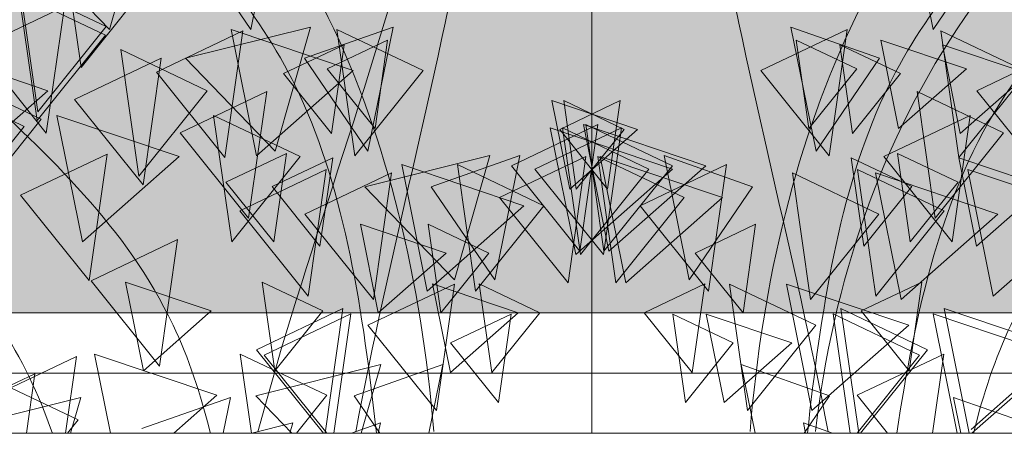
# Model space of a CAD drawing. Header units: millimetres. Extents: x -54722 to 267911, y -1116 to 19261.
# Tile 12 of 92: x -8728 to -8613, y 1394 to 1443. Entities that reach past the tile are written whole.
import ezdxf

# ---------------------------------------------------------------- set-up
doc = ezdxf.new("R2010")
doc.units = ezdxf.units.MM
for name, color, linetype, lineweight in [('A-GLAZ', 151, 'Continuous', 9), ('A-WALL', 113, 'Continuous', 9), ('L-PLNT', 71, 'Continuous', 9)]:
    doc.layers.add(name, color=color, linetype=linetype, lineweight=lineweight)

# ---------------------------------------------------------------- blocks, each defined once
blk = doc.blocks.new('SBA_PLNT-DTL-GenericTree_02 - ANG-045-V7-Façade Est')
at = {"layer": 'L-PLNT'}
for p, q in [((-8621.58, 1441.38), (-8624.52, 1455.86)), ((-8614.18, 1452.21), (-8621.58, 1441.38)), ((-8733.12, 1439.23), (-8723.02, 1444.04)), ((-8723.02, 1444.04), (-8725.13, 1429.27)), ((-8712.26, 1436.4), (-8702.17, 1441.21)), ((-8702.17, 1441.21), (-8704.27, 1426.44)), ((-8641.71, 1436.57), (-8631.61, 1441.38)), ((-8635.25, 1427.17), (-8638.19, 1441.65)), ((-8638.19, 1441.65), (-8627.85, 1438.01)), ((-8631.61, 1441.38), (-8633.72, 1426.61)), ((-8697.43, 1436.22), (-8690.36, 1439.58)), ((-8692.34, 1436.77), (-8685.27, 1440.13)), ((-8690.36, 1439.58), (-8691.83, 1429.24)), ((-8685.27, 1440.13), (-8686.74, 1429.79)), ((-8725.13, 1429.27), (-8733.12, 1439.23)), ((-8616.49, 1434.22), (-8606.39, 1439.03)), ((-8721.82, 1433.2), (-8711.72, 1438)), ((-8711.72, 1438), (-8713.83, 1423.23)), ((-8627.85, 1438.01), (-8635.25, 1427.17)), ((-8704.27, 1426.44), (-8712.26, 1436.4)), ((-8691.83, 1429.24), (-8697.43, 1436.22)), ((-8686.74, 1429.79), (-8692.34, 1436.77)), ((-8633.72, 1426.61), (-8641.71, 1436.57)), ((-8709.49, 1429.3), (-8699.39, 1434.11)), ((-8699.39, 1434.11), (-8701.5, 1419.34)), ((-8608.49, 1424.26), (-8616.49, 1434.22)), ((-8713.83, 1423.23), (-8721.82, 1433.2)), ((-8665.18, 1429.71), (-8658.11, 1433.07)), ((-8658.11, 1433.07), (-8659.59, 1422.73)), ((-8670.81, 1425.45), (-8660.72, 1430.26)), ((-8660.72, 1430.26), (-8662.82, 1415.49)), ((-8627.34, 1426.53), (-8617.24, 1431.34)), ((-8617.24, 1431.34), (-8619.34, 1416.57)), ((-8701.5, 1419.34), (-8709.49, 1429.3)), ((-8668.07, 1425.07), (-8657.97, 1429.88)), ((-8659.59, 1422.73), (-8665.18, 1429.71)), ((-8657.97, 1429.88), (-8660.08, 1415.11)), ((-8728.13, 1422.01), (-8718.03, 1426.82)), ((-8718.03, 1426.82), (-8720.14, 1412.05)), ((-8704.17, 1423.53), (-8697.1, 1426.9)), ((-8697.1, 1426.9), (-8698.57, 1416.56)), ((-8698.76, 1423.03), (-8691.69, 1426.4)), ((-8691.69, 1426.4), (-8693.17, 1416.06)), ((-8672.2, 1421.74), (-8662.11, 1426.55)), ((-8662.11, 1426.55), (-8664.21, 1411.78)), ((-8650.06, 1412.16), (-8653, 1426.65)), ((-8653, 1426.65), (-8642.66, 1423)), ((-8619.34, 1416.57), (-8627.34, 1426.53)), ((-8702.54, 1420.21), (-8692.44, 1425.02)), ((-8694.93, 1419.81), (-8684.84, 1424.62)), ((-8692.44, 1425.02), (-8694.55, 1410.25)), ((-8684.84, 1424.62), (-8686.94, 1409.85)), ((-8662.82, 1415.49), (-8670.81, 1425.45)), ((-8660.08, 1415.11), (-8668.07, 1425.07)), ((-8655.8, 1420.78), (-8645.71, 1425.59)), ((-8645.71, 1425.59), (-8647.81, 1410.82)), ((-8698.57, 1416.56), (-8704.17, 1423.53)), ((-8693.17, 1416.06), (-8698.76, 1423.03)), ((-8642.66, 1423), (-8650.06, 1412.16)), ((-8720.14, 1412.05), (-8728.13, 1422.01)), ((-8664.21, 1411.78), (-8672.2, 1421.74)), ((-8694.55, 1410.25), (-8702.54, 1420.21)), ((-8647.81, 1410.82), (-8655.8, 1420.78)), ((-8686.94, 1409.85), (-8694.93, 1419.81)), ((-8649.37, 1415.27), (-8642.3, 1418.63)), ((-8642.3, 1418.63), (-8643.77, 1408.3)), ((-8719.9, 1412.03), (-8709.81, 1416.84)), ((-8709.81, 1416.84), (-8711.91, 1402.07)), ((-8643.77, 1408.3), (-8649.37, 1415.27)), ((-8711.91, 1402.07), (-8719.9, 1412.03)), ((-8629.97, 1408.52), (-8622.91, 1411.88)), ((-8622.91, 1411.88), (-8624.38, 1401.54)), ((-8687.57, 1406.84), (-8677.48, 1411.65)), ((-8677.48, 1411.65), (-8679.58, 1396.88)), ((-8655.32, 1408.31), (-8648.25, 1411.68)), ((-8648.25, 1411.68), (-8649.72, 1401.34)), ((-8700.58, 1403.98), (-8690.49, 1408.78)), ((-8690.49, 1408.78), (-8692.56, 1394.25)), ((-8624.38, 1401.54), (-8629.97, 1408.52)), ((-8699.68, 1403.36), (-8689.58, 1408.17)), ((-8689.58, 1408.17), (-8691.56, 1394.25)), ((-8677.92, 1404.78), (-8670.85, 1408.15)), ((-8670.85, 1408.15), (-8672.32, 1397.81)), ((-8649.72, 1401.34), (-8655.32, 1408.31)), ((-8679.58, 1396.88), (-8687.57, 1406.84)), ((-8692.78, 1394.25), (-8700.58, 1403.98)), ((-8672.32, 1397.81), (-8677.92, 1404.78)), ((-8731.71, 1398.38), (-8721.61, 1403.18)), ((-8721.61, 1403.18), (-8722.88, 1394.25)), ((-8692.37, 1394.25), (-8699.68, 1403.36)), ((-8630.44, 1398.67), (-8620.34, 1403.47)), ((-8620.34, 1403.47), (-8621.65, 1394.25)), ((-8642.37, 1394.25), (-8644, 1402.26)), ((-8644, 1402.26), (-8633.66, 1398.62)), ((-8733.54, 1397.83), (-8726.47, 1401.19)), ((-8726.47, 1401.19), (-8727.46, 1394.25)), ((-8633.66, 1398.62), (-8636.64, 1394.25)), ((-8626.9, 1394.25), (-8630.44, 1398.67)), ((-8618.36, 1394.25), (-8619.2, 1398.42)), ((-8619.2, 1398.42), (-8608.87, 1394.78)), ((-8636.47, 1394.25), (-8636.71, 1395.44)), ((-8636.71, 1395.44), (-8633.33, 1394.25))]:
    blk.add_line(p, q, dxfattribs=at)
for points, knots in [([(-8633.84, 1394.42), (-8637.72, 1415.02), (-8646.59, 1447.17), (-8650.75, 1481.08), (-8652.33, 1493.97)], [77.563957, 77.563957, 77.563957, 77.563957, 104.601537, 121.188751, 121.188751, 121.188751, 121.188751]), ([(-8679.88, 1394.43), (-8681.28, 1411.85), (-8688.08, 1440.09), (-8702.65, 1460.28), (-8708.5, 1468.39)], [79.734837, 79.734837, 79.734837, 79.734837, 101.472023, 116.062061, 116.062061, 116.062061, 116.062061]), ([(-8686.58, 1394.23), (-8688.09, 1408.21), (-8692.08, 1434.36), (-8706.55, 1450.49), (-8713.11, 1457.8)], [82.548867, 82.548867, 82.548867, 82.548867, 100.142599, 114.756071, 114.756071, 114.756071, 114.756071]), ([(-8616.83, 1394.31), (-8615.74, 1398.79), (-8610.17, 1415.42), (-8598.01, 1426.65), (-8588.93, 1435.03)], [2.4417687, 2.4417687, 2.4417687, 2.4417687, 2.4953639, 2.6533727, 2.6533727, 2.6533727, 2.6533727])]:
    blk.add_open_spline(points, degree=3, knots=knots, dxfattribs=at)
blk = doc.blocks.new('SBA_PLNT-DTL-GenericTree_02 - ANG-135-V8-Façade Est')
at = {"layer": 'L-PLNT'}
for p, q in [((-8701.25, 1441.38), (-8698.31, 1455.86)), ((-8708.65, 1452.21), (-8701.25, 1441.38)), ((-8723.18, 1451.71), (-8721.07, 1436.94)), ((-8718.14, 1441.7), (-8728.23, 1446.51)), ((-8728.23, 1446.51), (-8726.13, 1431.74)), ((-8721.07, 1436.94), (-8713.08, 1446.91)), ((-8718.22, 1440.71), (-8728.31, 1445.51)), ((-8728.31, 1445.51), (-8726.21, 1430.74)), ((-8726.21, 1430.74), (-8718.22, 1440.71)), ((-8726.13, 1431.74), (-8718.14, 1441.7)), ((-8684.64, 1441.65), (-8694.97, 1438.01)), ((-8681.12, 1436.57), (-8691.22, 1441.38)), ((-8691.22, 1441.38), (-8689.11, 1426.61)), ((-8687.57, 1427.17), (-8684.64, 1441.65)), ((-8610.57, 1436.4), (-8620.66, 1441.21)), ((-8620.66, 1441.21), (-8618.56, 1426.44)), ((-8630.49, 1436.77), (-8637.56, 1440.13)), ((-8637.56, 1440.13), (-8636.09, 1429.79)), ((-8625.4, 1436.22), (-8632.47, 1439.58)), ((-8632.47, 1439.58), (-8631, 1429.24)), ((-8706.34, 1434.22), (-8716.44, 1439.03)), ((-8716.44, 1439.03), (-8714.34, 1424.26)), ((-8694.97, 1438.01), (-8687.57, 1427.17)), ((-8689.11, 1426.61), (-8681.12, 1436.57)), ((-8636.09, 1429.79), (-8630.49, 1436.77)), ((-8631, 1429.24), (-8625.4, 1436.22)), ((-8618.56, 1426.44), (-8610.57, 1436.4)), ((-8727.73, 1430.06), (-8737.83, 1434.87)), ((-8725.73, 1430.88), (-8735.83, 1435.69)), ((-8714.34, 1424.26), (-8706.34, 1434.22)), ((-8613.34, 1429.3), (-8623.44, 1434.11)), ((-8623.44, 1434.11), (-8621.33, 1419.34)), ((-8657.65, 1429.71), (-8664.71, 1433.07)), ((-8664.71, 1433.07), (-8663.24, 1422.73)), ((-8733.72, 1420.92), (-8725.73, 1430.88)), ((-8695.49, 1426.53), (-8705.59, 1431.34)), ((-8705.59, 1431.34), (-8703.48, 1416.57)), ((-8652.02, 1425.45), (-8662.11, 1430.26)), ((-8662.11, 1430.26), (-8660.01, 1415.49)), ((-8735.72, 1420.1), (-8727.73, 1430.06)), ((-8654.76, 1425.07), (-8664.86, 1429.88)), ((-8664.86, 1429.88), (-8662.75, 1415.11)), ((-8663.24, 1422.73), (-8657.65, 1429.71)), ((-8621.33, 1419.34), (-8613.34, 1429.3)), ((-8618.66, 1423.53), (-8625.73, 1426.9)), ((-8625.73, 1426.9), (-8624.26, 1416.56)), ((-8703.48, 1416.57), (-8695.49, 1426.53)), ((-8669.83, 1426.65), (-8680.17, 1423)), ((-8672.77, 1412.16), (-8669.83, 1426.65)), ((-8650.63, 1421.74), (-8660.72, 1426.55)), ((-8660.72, 1426.55), (-8658.62, 1411.78)), ((-8624.07, 1423.03), (-8631.13, 1426.4)), ((-8631.13, 1426.4), (-8629.66, 1416.06)), ((-8667.02, 1420.78), (-8677.12, 1425.59)), ((-8677.12, 1425.59), (-8675.02, 1410.82)), ((-8662.75, 1415.11), (-8654.76, 1425.07)), ((-8660.01, 1415.49), (-8652.02, 1425.45)), ((-8627.9, 1419.81), (-8637.99, 1424.62)), ((-8637.99, 1424.62), (-8635.89, 1409.85)), ((-8620.29, 1420.21), (-8630.39, 1425.02)), ((-8630.39, 1425.02), (-8628.28, 1410.25)), ((-8624.26, 1416.56), (-8618.66, 1423.53)), ((-8680.17, 1423), (-8672.77, 1412.16)), ((-8629.66, 1416.06), (-8624.07, 1423.03)), ((-8658.62, 1411.78), (-8650.63, 1421.74)), ((-8675.02, 1410.82), (-8667.02, 1420.78)), ((-8628.28, 1410.25), (-8620.29, 1420.21)), ((-8635.89, 1409.85), (-8627.9, 1419.81)), ((-8673.46, 1415.27), (-8680.53, 1418.63)), ((-8680.53, 1418.63), (-8679.06, 1408.3)), ((-8679.06, 1408.3), (-8673.46, 1415.27)), ((-8692.85, 1408.52), (-8699.92, 1411.88)), ((-8699.92, 1411.88), (-8698.45, 1401.54)), ((-8667.51, 1408.31), (-8674.58, 1411.68)), ((-8674.58, 1411.68), (-8673.11, 1401.34)), ((-8635.26, 1406.84), (-8645.35, 1411.65)), ((-8645.35, 1411.65), (-8643.25, 1396.88)), ((-8698.45, 1401.54), (-8692.85, 1408.52)), ((-8622.25, 1403.98), (-8632.34, 1408.78)), ((-8632.34, 1408.78), (-8630.27, 1394.25)), ((-8673.11, 1401.34), (-8667.51, 1408.31)), ((-8644.91, 1404.78), (-8651.98, 1408.15)), ((-8651.98, 1408.15), (-8650.51, 1397.81)), ((-8623.15, 1403.36), (-8633.25, 1408.17)), ((-8633.25, 1408.17), (-8631.27, 1394.25)), ((-8643.25, 1396.88), (-8635.26, 1406.84)), ((-8650.51, 1397.81), (-8644.91, 1404.78)), ((-8630.05, 1394.25), (-8622.25, 1403.98)), ((-8692.39, 1398.67), (-8702.49, 1403.47)), ((-8702.49, 1403.47), (-8701.17, 1394.25)), ((-8630.46, 1394.25), (-8623.15, 1403.36)), ((-8678.83, 1402.26), (-8689.17, 1398.62)), ((-8680.46, 1394.25), (-8678.83, 1402.26)), ((-8721.41, 1395.8), (-8731.51, 1400.6)), ((-8703.62, 1398.42), (-8713.96, 1394.78)), ((-8704.47, 1394.25), (-8703.62, 1398.42)), ((-8695.93, 1394.25), (-8692.39, 1398.67)), ((-8689.17, 1398.62), (-8686.19, 1394.25)), ((-8722.65, 1394.25), (-8721.41, 1395.8)), ((-8686.12, 1395.44), (-8689.5, 1394.25)), ((-8686.36, 1394.25), (-8686.12, 1395.44))]:
    blk.add_line(p, q, dxfattribs=at)
for points, knots in [([(-8688.99, 1394.42), (-8685.11, 1415.02), (-8676.24, 1447.17), (-8672.08, 1481.08), (-8670.5, 1493.97)], [77.563957, 77.563957, 77.563957, 77.563957, 104.601537, 121.188751, 121.188751, 121.188751, 121.188751]), ([(-8642.95, 1394.43), (-8641.54, 1411.85), (-8634.75, 1440.09), (-8620.18, 1460.28), (-8614.33, 1468.39)], [79.734837, 79.734837, 79.734837, 79.734837, 101.472023, 116.062061, 116.062061, 116.062061, 116.062061]), ([(-8636.25, 1394.23), (-8634.74, 1408.21), (-8630.75, 1434.36), (-8616.28, 1450.49), (-8609.72, 1457.8)], [82.548867, 82.548867, 82.548867, 82.548867, 100.142599, 114.756071, 114.756071, 114.756071, 114.756071]), ([(-8706, 1394.31), (-8707.09, 1398.79), (-8712.66, 1415.42), (-8724.82, 1426.65), (-8733.89, 1435.03)], [2.4417687, 2.4417687, 2.4417687, 2.4417687, 2.4953639, 2.6533727, 2.6533727, 2.6533727, 2.6533727])]:
    blk.add_open_spline(points, degree=3, knots=knots, dxfattribs=at)
blk = doc.blocks.new('SBA_PLNT-DTL-GenericTree_02 - ANG-090-V9-Façade Est')
at = {"layer": 'L-PLNT'}
for p, q in [((-8717.75, 1441.38), (-8713.6, 1455.86)), ((-8728.22, 1452.21), (-8717.75, 1441.38)), ((-8694.26, 1441.65), (-8708.88, 1438.01)), ((-8689.28, 1436.57), (-8703.56, 1441.38)), ((-8703.56, 1441.38), (-8700.58, 1426.61)), ((-8698.41, 1427.17), (-8694.26, 1441.65)), ((-8617.69, 1436.77), (-8627.68, 1440.13)), ((-8627.68, 1440.13), (-8625.6, 1429.79)), ((-8610.48, 1436.22), (-8620.48, 1439.58)), ((-8620.48, 1439.58), (-8618.4, 1429.24)), ((-8724.95, 1434.22), (-8739.23, 1439.03)), ((-8708.88, 1438.01), (-8698.41, 1427.17)), ((-8700.58, 1426.61), (-8689.28, 1436.57)), ((-8625.6, 1429.79), (-8617.69, 1436.77)), ((-8618.4, 1429.24), (-8610.48, 1436.22)), ((-8736.26, 1424.26), (-8724.95, 1434.22)), ((-8656.09, 1429.71), (-8666.08, 1433.07)), ((-8666.08, 1433.07), (-8664, 1422.73)), ((-8709.61, 1426.53), (-8723.89, 1431.34)), ((-8723.89, 1431.34), (-8720.91, 1416.57)), ((-8648.12, 1425.45), (-8662.4, 1430.26)), ((-8662.4, 1430.26), (-8659.43, 1415.49)), ((-8652, 1425.07), (-8666.28, 1429.88)), ((-8666.28, 1429.88), (-8663.31, 1415.11)), ((-8664, 1422.73), (-8656.09, 1429.71)), ((-8720.91, 1416.57), (-8709.61, 1426.53)), ((-8673.32, 1426.65), (-8687.93, 1423)), ((-8677.47, 1412.16), (-8673.32, 1426.65)), ((-8646.16, 1421.74), (-8660.44, 1426.55)), ((-8660.44, 1426.55), (-8657.46, 1411.78)), ((-8608.6, 1423.03), (-8618.59, 1426.4)), ((-8618.59, 1426.4), (-8616.51, 1416.06)), ((-8669.35, 1420.78), (-8683.63, 1425.59)), ((-8683.63, 1425.59), (-8680.65, 1410.82)), ((-8663.31, 1415.11), (-8652, 1425.07)), ((-8659.43, 1415.49), (-8648.12, 1425.45)), ((-8614.01, 1419.81), (-8628.29, 1424.62)), ((-8628.29, 1424.62), (-8625.31, 1409.85)), ((-8603.26, 1420.21), (-8617.53, 1425.02)), ((-8617.53, 1425.02), (-8614.56, 1410.25)), ((-8687.93, 1423), (-8677.47, 1412.16)), ((-8616.51, 1416.06), (-8608.6, 1423.03)), ((-8657.46, 1411.78), (-8646.16, 1421.74)), ((-8680.65, 1410.82), (-8669.35, 1420.78)), ((-8614.56, 1410.25), (-8603.26, 1420.21)), ((-8625.31, 1409.85), (-8614.01, 1419.81)), ((-8678.45, 1415.27), (-8688.45, 1418.63)), ((-8688.45, 1418.63), (-8686.37, 1408.3)), ((-8686.37, 1408.3), (-8678.45, 1415.27)), ((-8705.88, 1408.52), (-8715.87, 1411.88)), ((-8715.87, 1411.88), (-8713.79, 1401.54)), ((-8670.04, 1408.31), (-8680.03, 1411.68)), ((-8680.03, 1411.68), (-8677.95, 1401.34)), ((-8624.42, 1406.84), (-8638.7, 1411.65)), ((-8638.7, 1411.65), (-8635.72, 1396.88)), ((-8713.79, 1401.54), (-8705.88, 1408.52)), ((-8606.02, 1403.98), (-8620.3, 1408.78)), ((-8620.3, 1408.78), (-8617.37, 1394.25)), ((-8677.95, 1401.34), (-8670.04, 1408.31)), ((-8638.08, 1404.78), (-8648.07, 1408.15)), ((-8648.07, 1408.15), (-8645.99, 1397.81)), ((-8607.3, 1403.36), (-8621.58, 1408.17)), ((-8621.58, 1408.17), (-8618.78, 1394.25)), ((-8635.72, 1396.88), (-8624.42, 1406.84)), ((-8645.99, 1397.81), (-8638.08, 1404.78)), ((-8617.06, 1394.25), (-8606.02, 1403.98)), ((-8705.22, 1398.67), (-8719.5, 1403.47)), ((-8719.5, 1403.47), (-8717.64, 1394.25)), ((-8617.14, 1394.69), (-8607.3, 1403.36)), ((-8686.05, 1402.26), (-8700.67, 1398.62)), ((-8688.35, 1394.25), (-8686.05, 1402.26)), ((-8721.11, 1398.42), (-8735.73, 1394.78)), ((-8722.3, 1394.25), (-8721.11, 1398.42)), ((-8710.23, 1394.25), (-8705.22, 1398.67)), ((-8700.67, 1398.62), (-8696.45, 1394.25)), ((-8696.35, 1395.44), (-8701.13, 1394.25)), ((-8696.69, 1394.25), (-8696.35, 1395.44))]:
    blk.add_line(p, q, dxfattribs=at)
for points, knots in [([(-8700.41, 1394.42), (-8694.93, 1415.02), (-8682.38, 1447.17), (-8676.5, 1481.08), (-8674.26, 1493.97)], [77.563957, 77.563957, 77.563957, 77.563957, 104.601537, 121.188751, 121.188751, 121.188751, 121.188751]), ([(-8635.3, 1394.43), (-8633.31, 1411.85), (-8623.7, 1440.09), (-8603.1, 1460.28), (-8594.83, 1468.39)], [79.734837, 79.734837, 79.734837, 79.734837, 101.472023, 116.062061, 116.062061, 116.062061, 116.062061]), ([(-8625.83, 1394.23), (-8623.69, 1408.21), (-8618.05, 1434.36), (-8597.59, 1450.49), (-8588.31, 1457.8)], [82.548867, 82.548867, 82.548867, 82.548867, 100.142599, 114.756071, 114.756071, 114.756071, 114.756071]), ([(-8724.46, 1394.31), (-8726.01, 1398.79), (-8733.88, 1415.42), (-8751.08, 1426.65), (-8763.92, 1435.03)], [2.4417687, 2.4417687, 2.4417687, 2.4417687, 2.4953639, 2.6533727, 2.6533727, 2.6533727, 2.6533727])]:
    blk.add_open_spline(points, degree=3, knots=knots, dxfattribs=at)
blk = doc.blocks.new('SBA_PLNT-DTL-GenericTree_02 - ANG-000-V10-Façade Est')
at = {"layer": 'L-PLNT'}
for p, q in [((-8661.41, 1457.03), (-8661.41, 1442.27)), ((-8661.41, 1455.86), (-8661.41, 1441.09)), ((-8661.41, 1441.38), (-8661.41, 1455.86)), ((-8661.41, 1455.46), (-8661.41, 1440.69)), ((-8661.41, 1454.88), (-8661.41, 1440.11)), ((-8661.41, 1454.87), (-8661.41, 1440.1)), ((-8661.41, 1453.21), (-8661.41, 1438.44)), ((-8661.41, 1442.27), (-8661.41, 1452.23)), ((-8661.41, 1452.21), (-8661.41, 1441.38)), ((-8661.42, 1451.31), (-8661.42, 1436.54)), ((-8661.41, 1452.02), (-8661.41, 1437.25)), ((-8661.41, 1451.71), (-8661.41, 1436.94)), ((-8661.41, 1451.28), (-8661.41, 1440.95)), ((-8661.41, 1441.09), (-8661.41, 1451.06)), ((-8661.41, 1450.96), (-8661.41, 1436.19)), ((-8661.42, 1450.19), (-8661.42, 1439.85)), ((-8661.41, 1440.69), (-8661.41, 1450.65)), ((-8661.41, 1450.21), (-8661.41, 1439.87)), ((-8661.41, 1440.11), (-8661.41, 1450.08)), ((-8661.41, 1440.1), (-8661.41, 1450.07)), ((-8661.41, 1435.05), (-8661.41, 1449.54)), ((-8661.42, 1447.97), (-8661.42, 1437.64)), ((-8661.41, 1438.44), (-8661.41, 1448.4)), ((-8661.41, 1440.95), (-8661.41, 1447.92)), ((-8661.42, 1439.85), (-8661.42, 1446.82)), ((-8661.42, 1436.54), (-8661.42, 1446.5)), ((-8661.41, 1447.31), (-8661.41, 1436.98)), ((-8661.41, 1437.25), (-8661.41, 1447.22)), ((-8661.41, 1436.94), (-8661.41, 1446.91)), ((-8661.41, 1439.87), (-8661.41, 1446.85)), ((-8661.41, 1441.7), (-8661.41, 1446.51)), ((-8661.41, 1446.51), (-8661.41, 1431.74)), ((-8661.42, 1445.89), (-8661.42, 1435.55)), ((-8661.41, 1436.19), (-8661.41, 1446.15)), ((-8661.41, 1445.89), (-8661.41, 1435.05)), ((-8661.41, 1440.71), (-8661.41, 1445.51)), ((-8661.41, 1445.51), (-8661.41, 1430.74)), ((-8661.42, 1437.64), (-8661.42, 1444.61)), ((-8661.41, 1441.26), (-8661.41, 1444.63)), ((-8661.41, 1444.63), (-8661.41, 1434.29)), ((-8661.41, 1439.7), (-8661.41, 1444.5)), ((-8661.41, 1444.5), (-8661.41, 1429.74)), ((-8661.41, 1439.23), (-8661.41, 1444.04)), ((-8661.41, 1444.04), (-8661.41, 1429.27)), ((-8661.41, 1436.98), (-8661.41, 1443.95)), ((-8661.42, 1435.55), (-8661.42, 1442.53)), ((-8661.42, 1439.16), (-8661.42, 1442.53)), ((-8661.42, 1442.53), (-8661.42, 1432.19)), ((-8661.42, 1439.14), (-8661.42, 1442.5)), ((-8661.42, 1442.5), (-8661.42, 1432.17)), ((-8661.42, 1437.1), (-8661.42, 1441.91)), ((-8661.42, 1441.91), (-8661.42, 1427.14)), ((-8661.41, 1437.76), (-8661.41, 1442.56)), ((-8661.41, 1442.56), (-8661.41, 1427.79)), ((-8661.41, 1431.74), (-8661.41, 1441.7)), ((-8661.41, 1427.17), (-8661.41, 1441.65)), ((-8661.41, 1441.65), (-8661.41, 1438.01)), ((-8661.41, 1438.29), (-8661.41, 1441.65)), ((-8661.41, 1441.65), (-8661.41, 1431.31)), ((-8661.41, 1438.24), (-8661.41, 1441.61)), ((-8661.41, 1441.61), (-8661.41, 1431.27)), ((-8661.41, 1436.57), (-8661.41, 1441.38)), ((-8661.41, 1441.38), (-8661.41, 1426.61)), ((-8661.41, 1434.29), (-8661.41, 1441.26)), ((-8661.41, 1436.4), (-8661.41, 1441.21)), ((-8661.41, 1441.21), (-8661.41, 1426.44)), ((-8661.41, 1430.74), (-8661.41, 1440.71)), ((-8661.42, 1434.85), (-8661.42, 1439.66)), ((-8661.42, 1439.66), (-8661.42, 1424.89)), ((-8661.41, 1435.38), (-8661.41, 1440.19)), ((-8661.41, 1440.19), (-8661.41, 1425.42)), ((-8661.41, 1436.77), (-8661.41, 1440.13)), ((-8661.41, 1440.13), (-8661.41, 1429.79)), ((-8661.41, 1429.74), (-8661.41, 1439.7)), ((-8661.41, 1436.22), (-8661.41, 1439.58)), ((-8661.41, 1439.58), (-8661.41, 1429.24)), ((-8661.42, 1432.19), (-8661.42, 1439.16)), ((-8661.42, 1432.17), (-8661.42, 1439.14)), ((-8661.41, 1429.27), (-8661.41, 1439.23)), ((-8661.41, 1434.22), (-8661.41, 1439.03)), ((-8661.41, 1439.03), (-8661.41, 1424.26)), ((-8661.41, 1435.61), (-8661.41, 1438.97)), ((-8661.41, 1438.97), (-8661.41, 1428.63)), ((-8661.41, 1434), (-8661.41, 1438.81)), ((-8661.41, 1438.81), (-8661.41, 1424.04)), ((-8661.42, 1435.12), (-8661.42, 1438.48)), ((-8661.42, 1438.48), (-8661.42, 1428.15)), ((-8661.41, 1431.31), (-8661.41, 1438.29)), ((-8661.41, 1431.27), (-8661.41, 1438.24)), ((-8661.41, 1438.01), (-8661.41, 1427.17)), ((-8661.41, 1433.2), (-8661.41, 1438)), ((-8661.41, 1438), (-8661.41, 1423.23)), ((-8661.41, 1427.79), (-8661.41, 1437.76)), ((-8661.42, 1427.14), (-8661.42, 1437.1)), ((-8661.42, 1431.98), (-8661.42, 1436.79)), ((-8661.42, 1436.79), (-8661.42, 1422.02)), ((-8661.41, 1429.79), (-8661.41, 1436.77)), ((-8661.41, 1426.61), (-8661.41, 1436.57)), ((-8661.41, 1426.44), (-8661.41, 1436.4)), ((-8661.41, 1431.43), (-8661.41, 1436.24)), ((-8661.41, 1436.24), (-8661.41, 1421.47)), ((-8661.41, 1429.24), (-8661.41, 1436.22)), ((-8661.41, 1430.88), (-8661.41, 1435.69)), ((-8661.41, 1435.69), (-8661.41, 1420.92)), ((-8661.41, 1428.63), (-8661.41, 1435.61)), ((-8661.41, 1425.42), (-8661.41, 1435.38)), ((-8661.41, 1420.85), (-8661.41, 1435.33)), ((-8661.41, 1435.33), (-8661.41, 1431.68)), ((-8661.42, 1428.15), (-8661.42, 1435.12)), ((-8661.41, 1430.06), (-8661.41, 1434.87)), ((-8661.41, 1434.87), (-8661.41, 1420.1)), ((-8661.42, 1424.89), (-8661.42, 1434.85)), ((-8661.41, 1431.04), (-8661.41, 1434.41)), ((-8661.41, 1434.41), (-8661.41, 1424.07)), ((-8661.41, 1430.98), (-8661.41, 1434.34)), ((-8661.41, 1434.34), (-8661.41, 1424)), ((-8661.41, 1424.26), (-8661.41, 1434.22)), ((-8661.41, 1429.3), (-8661.41, 1434.11)), ((-8661.41, 1434.11), (-8661.41, 1419.34)), ((-8661.41, 1424.04), (-8661.41, 1434)), ((-8661.41, 1430.37), (-8661.41, 1433.73)), ((-8661.41, 1433.73), (-8661.41, 1423.39)), ((-8661.41, 1423.23), (-8661.41, 1433.2)), ((-8661.41, 1429.71), (-8661.41, 1433.07)), ((-8661.41, 1433.07), (-8661.41, 1422.73)), ((-8661.41, 1429.62), (-8661.41, 1432.99)), ((-8661.41, 1432.99), (-8661.41, 1422.65)), ((-8661.42, 1422.02), (-8661.42, 1431.98)), ((-8661.41, 1431.68), (-8661.41, 1420.85)), ((-8661.41, 1421.47), (-8661.41, 1431.43)), ((-8661.41, 1426.53), (-8661.41, 1431.34)), ((-8661.41, 1431.34), (-8661.41, 1416.57)), ((-8661.41, 1424.07), (-8661.41, 1431.04)), ((-8661.41, 1424), (-8661.41, 1430.98)), ((-8661.41, 1420.92), (-8661.41, 1430.88)), ((-8661.41, 1423.39), (-8661.41, 1430.37)), ((-8661.41, 1425.45), (-8661.41, 1430.26)), ((-8661.41, 1430.26), (-8661.41, 1415.49)), ((-8661.42, 1426.09), (-8661.42, 1429.45)), ((-8661.42, 1429.45), (-8661.42, 1419.11)), ((-8661.41, 1420.1), (-8661.41, 1430.06)), ((-8661.41, 1425.07), (-8661.41, 1429.88)), ((-8661.41, 1429.88), (-8661.41, 1415.11)), ((-8661.41, 1422.73), (-8661.41, 1429.71)), ((-8661.41, 1422.65), (-8661.41, 1429.62)), ((-8661.41, 1419.34), (-8661.41, 1429.3)), ((-8661.41, 1425.87), (-8661.41, 1429.23)), ((-8661.41, 1429.23), (-8661.41, 1418.89)), ((-8661.41, 1423.74), (-8661.41, 1428.55)), ((-8661.41, 1428.55), (-8661.41, 1413.78)), ((-8661.41, 1423.3), (-8661.41, 1428.11)), ((-8661.41, 1428.11), (-8661.41, 1413.34)), ((-8661.41, 1422.98), (-8661.41, 1427.78)), ((-8661.41, 1427.78), (-8661.41, 1413.02)), ((-8661.41, 1424.04), (-8661.41, 1427.41)), ((-8661.41, 1427.41), (-8661.41, 1417.07)), ((-8661.41, 1423.53), (-8661.41, 1426.9)), ((-8661.41, 1426.9), (-8661.41, 1416.56)), ((-8661.41, 1422.08), (-8661.41, 1426.89)), ((-8661.41, 1426.89), (-8661.41, 1412.12)), ((-8661.41, 1422.01), (-8661.41, 1426.82)), ((-8661.41, 1426.82), (-8661.41, 1412.05)), ((-8661.42, 1419.11), (-8661.42, 1426.09)), ((-8661.41, 1412.16), (-8661.41, 1426.65)), ((-8661.41, 1426.65), (-8661.41, 1423)), ((-8661.41, 1421.74), (-8661.41, 1426.55)), ((-8661.41, 1426.55), (-8661.41, 1411.78)), ((-8661.41, 1416.57), (-8661.41, 1426.53)), ((-8661.41, 1423.03), (-8661.41, 1426.4)), ((-8661.41, 1426.4), (-8661.41, 1416.06)), ((-8661.41, 1418.89), (-8661.41, 1425.87)), ((-8661.41, 1420.78), (-8661.41, 1425.59)), ((-8661.41, 1425.59), (-8661.41, 1410.82)), ((-8661.41, 1415.49), (-8661.41, 1425.45)), ((-8661.41, 1415.11), (-8661.41, 1425.07)), ((-8661.41, 1420.21), (-8661.41, 1425.02)), ((-8661.41, 1425.02), (-8661.41, 1410.25)), ((-8661.41, 1419.81), (-8661.41, 1424.62)), ((-8661.41, 1424.62), (-8661.41, 1409.85)), ((-8661.41, 1419.33), (-8661.41, 1424.14)), ((-8661.41, 1424.14), (-8661.41, 1409.37)), ((-8661.41, 1417.07), (-8661.41, 1424.04)), ((-8661.41, 1419.16), (-8661.41, 1423.97)), ((-8661.41, 1423.97), (-8661.41, 1409.2)), ((-8661.41, 1413.78), (-8661.41, 1423.74)), ((-8661.41, 1418.75), (-8661.41, 1423.56)), ((-8661.41, 1423.56), (-8661.41, 1408.79)), ((-8661.41, 1416.56), (-8661.41, 1423.53)), ((-8661.41, 1413.34), (-8661.41, 1423.3)), ((-8661.41, 1416.06), (-8661.41, 1423.03)), ((-8661.41, 1423), (-8661.41, 1412.16)), ((-8661.41, 1413.02), (-8661.41, 1422.98)), ((-8661.42, 1416.31), (-8661.42, 1421.11)), ((-8661.42, 1421.11), (-8661.42, 1406.34)), ((-8661.41, 1412.12), (-8661.41, 1422.08)), ((-8661.41, 1412.05), (-8661.41, 1422.01)), ((-8661.41, 1416.98), (-8661.41, 1421.79)), ((-8661.41, 1421.79), (-8661.41, 1407.02)), ((-8661.41, 1411.78), (-8661.41, 1421.74)), ((-8661.41, 1417.73), (-8661.41, 1421.09)), ((-8661.41, 1421.09), (-8661.41, 1410.75)), ((-8661.42, 1416), (-8661.42, 1420.8)), ((-8661.42, 1420.8), (-8661.42, 1406.03)), ((-8661.41, 1410.82), (-8661.41, 1420.78)), ((-8661.41, 1415.76), (-8661.41, 1420.57)), ((-8661.41, 1420.57), (-8661.41, 1405.8)), ((-8661.41, 1405.84), (-8661.41, 1420.32)), ((-8661.41, 1420.32), (-8661.41, 1416.68)), ((-8661.41, 1415.42), (-8661.41, 1420.22)), ((-8661.41, 1420.22), (-8661.41, 1405.45)), ((-8661.41, 1410.25), (-8661.41, 1420.21)), ((-8661.41, 1409.85), (-8661.41, 1419.81)), ((-8661.41, 1416.13), (-8661.41, 1419.49)), ((-8661.41, 1419.49), (-8661.41, 1409.16)), ((-8661.41, 1409.37), (-8661.41, 1419.33)), ((-8661.41, 1409.2), (-8661.41, 1419.16)), ((-8661.41, 1414.33), (-8661.41, 1419.14)), ((-8661.41, 1419.14), (-8661.41, 1404.37)), ((-8661.41, 1408.79), (-8661.41, 1418.75)), ((-8661.41, 1415.27), (-8661.41, 1418.63)), ((-8661.41, 1418.63), (-8661.41, 1408.3)), ((-8661.41, 1414.85), (-8661.41, 1418.21)), ((-8661.41, 1418.21), (-8661.41, 1407.87)), ((-8661.41, 1410.75), (-8661.41, 1417.73)), ((-8661.41, 1412.81), (-8661.41, 1417.62)), ((-8661.41, 1417.62), (-8661.41, 1402.85)), ((-8661.41, 1407.02), (-8661.41, 1416.98)), ((-8661.41, 1412.03), (-8661.41, 1416.84)), ((-8661.41, 1416.84), (-8661.41, 1402.07)), ((-8661.41, 1416.68), (-8661.41, 1405.84)), ((-8661.42, 1406.34), (-8661.42, 1416.31)), ((-8661.42, 1406.03), (-8661.42, 1416)), ((-8661.41, 1413.01), (-8661.41, 1416.37)), ((-8661.41, 1416.37), (-8661.41, 1406.03)), ((-8661.41, 1413.01), (-8661.41, 1416.37)), ((-8661.41, 1416.37), (-8661.41, 1406.03)), ((-8661.41, 1409.16), (-8661.41, 1416.13)), ((-8661.41, 1412.55), (-8661.41, 1415.92)), ((-8661.41, 1415.92), (-8661.41, 1405.58)), ((-8661.41, 1405.8), (-8661.41, 1415.76)), ((-8661.41, 1405.45), (-8661.41, 1415.42)), ((-8661.41, 1408.3), (-8661.41, 1415.27)), ((-8661.41, 1407.87), (-8661.41, 1414.85)), ((-8661.41, 1404.37), (-8661.41, 1414.33)), ((-8661.42, 1410.35), (-8661.42, 1413.72)), ((-8661.42, 1413.72), (-8661.42, 1403.38)), ((-8661.41, 1410.23), (-8661.41, 1413.6)), ((-8661.41, 1413.6), (-8661.41, 1403.26)), ((-8661.41, 1406.03), (-8661.41, 1413.01)), ((-8661.41, 1406.03), (-8661.41, 1413.01)), ((-8661.41, 1402.85), (-8661.41, 1412.81)), ((-8661.41, 1405.58), (-8661.41, 1412.55)), ((-8661.41, 1408.95), (-8661.41, 1412.31)), ((-8661.41, 1412.31), (-8661.41, 1401.97)), ((-8661.41, 1407.42), (-8661.41, 1412.23)), ((-8661.41, 1412.23), (-8661.41, 1397.46)), ((-8661.41, 1402.07), (-8661.41, 1412.03)), ((-8661.41, 1408.53), (-8661.41, 1411.89)), ((-8661.41, 1411.89), (-8661.41, 1401.55)), ((-8661.41, 1408.52), (-8661.41, 1411.88)), ((-8661.41, 1411.88), (-8661.41, 1401.54)), ((-8661.41, 1408.31), (-8661.41, 1411.68)), ((-8661.41, 1411.68), (-8661.41, 1401.34)), ((-8661.41, 1406.84), (-8661.41, 1411.65)), ((-8661.41, 1411.65), (-8661.41, 1396.88)), ((-8661.42, 1403.38), (-8661.42, 1410.35)), ((-8661.41, 1405.66), (-8661.42, 1410.47)), ((-8661.42, 1410.47), (-8661.42, 1395.7)), ((-8661.41, 1403.26), (-8661.41, 1410.23)), ((-8661.41, 1410.05), (-8661.41, 1399.71)), ((-8661.41, 1410.05), (-8661.41, 1399.71)), ((-8661.41, 1405.02), (-8661.41, 1409.83)), ((-8661.41, 1409.83), (-8661.41, 1395.06)), ((-8661.41, 1404.7), (-8661.41, 1409.51)), ((-8661.41, 1409.51), (-8661.41, 1394.74)), ((-8661.41, 1401.97), (-8661.41, 1408.95)), ((-8661.41, 1403.98), (-8661.41, 1408.78)), ((-8661.41, 1408.78), (-8661.41, 1394.25)), ((-8661.41, 1401.55), (-8661.41, 1408.53)), ((-8661.41, 1401.54), (-8661.41, 1408.52)), ((-8661.41, 1403.68), (-8661.41, 1408.48)), ((-8661.41, 1408.48), (-8661.41, 1394.25)), ((-8661.42, 1403.31), (-8661.42, 1408.12)), ((-8661.42, 1408.12), (-8661.42, 1394.25)), ((-8661.41, 1401.34), (-8661.41, 1408.31)), ((-8661.41, 1403.41), (-8661.41, 1408.22)), ((-8661.41, 1408.22), (-8661.41, 1394.25)), ((-8661.41, 1403.36), (-8661.41, 1408.17)), ((-8661.41, 1408.17), (-8661.41, 1394.25)), ((-8661.41, 1404.78), (-8661.41, 1408.15)), ((-8661.41, 1408.15), (-8661.41, 1397.81)), ((-8661.41, 1404.15), (-8661.41, 1407.52)), ((-8661.41, 1407.52), (-8661.41, 1397.18)), ((-8661.41, 1404.07), (-8661.41, 1407.43)), ((-8661.41, 1407.43), (-8661.41, 1397.1)), ((-8661.41, 1397.46), (-8661.41, 1407.42)), ((-8661.41, 1404.01), (-8661.41, 1407.38)), ((-8661.41, 1407.38), (-8661.41, 1397.04)), ((-8661.41, 1396.88), (-8661.41, 1406.84)), ((-8661.41, 1399.71), (-8661.41, 1406.68)), ((-8661.41, 1399.71), (-8661.41, 1406.68)), ((-8661.42, 1395.7), (-8661.41, 1405.66)), ((-8661.41, 1401.96), (-8661.41, 1405.33)), ((-8661.41, 1405.33), (-8661.41, 1394.99)), ((-8661.41, 1395.06), (-8661.41, 1405.02)), ((-8661.42, 1399.98), (-8661.42, 1404.78)), ((-8661.42, 1404.78), (-8661.42, 1394.25)), ((-8661.41, 1397.81), (-8661.41, 1404.78)), ((-8661.41, 1394.74), (-8661.41, 1404.7)), ((-8661.41, 1397.18), (-8661.41, 1404.15)), ((-8661.41, 1397.1), (-8661.41, 1404.07)), ((-8661.41, 1397.04), (-8661.41, 1404.01)), ((-8661.41, 1394.25), (-8661.41, 1403.98)), ((-8661.42, 1394.25), (-8661.42, 1403.31)), ((-8661.41, 1394.25), (-8661.41, 1403.68)), ((-8661.41, 1398.67), (-8661.41, 1403.47)), ((-8661.41, 1403.47), (-8661.41, 1394.25)), ((-8661.41, 1394.25), (-8661.41, 1403.41)), ((-8661.41, 1394.25), (-8661.41, 1403.36)), ((-8661.41, 1398.38), (-8661.41, 1403.18)), ((-8661.41, 1403.18), (-8661.41, 1394.25)), ((-8661.41, 1397.66), (-8661.41, 1402.46)), ((-8661.41, 1402.46), (-8661.41, 1394.25)), ((-8661.41, 1398.95), (-8661.41, 1402.31)), ((-8661.41, 1402.31), (-8661.41, 1394.25)), ((-8661.41, 1397.45), (-8661.41, 1402.26)), ((-8661.41, 1402.26), (-8661.41, 1394.25)), ((-8661.41, 1394.25), (-8661.41, 1402.26)), ((-8661.41, 1402.26), (-8661.41, 1398.62)), ((-8661.41, 1398.8), (-8661.41, 1402.16)), ((-8661.41, 1402.16), (-8661.41, 1394.25)), ((-8661.41, 1394.99), (-8661.41, 1401.96)), ((-8661.41, 1398.23), (-8661.41, 1401.6)), ((-8661.41, 1401.6), (-8661.41, 1394.25)), ((-8661.42, 1395.62), (-8661.42, 1400.43)), ((-8661.42, 1400.43), (-8661.42, 1394.25)), ((-8661.41, 1397.83), (-8661.41, 1401.19)), ((-8661.41, 1401.19), (-8661.41, 1394.25)), ((-8661.41, 1397.75), (-8661.41, 1401.11)), ((-8661.41, 1401.11), (-8661.41, 1394.25)), ((-8661.41, 1397.69), (-8661.41, 1401.05)), ((-8661.41, 1401.05), (-8661.41, 1394.25)), ((-8661.41, 1395.8), (-8661.41, 1400.6)), ((-8661.41, 1400.6), (-8661.41, 1394.25)), ((-8661.42, 1394.25), (-8661.42, 1399.98)), ((-8661.41, 1396.84), (-8661.41, 1400.21)), ((-8661.41, 1400.21), (-8661.41, 1394.25)), ((-8661.41, 1394.54), (-8661.41, 1399.35)), ((-8661.41, 1399.35), (-8661.41, 1394.25)), ((-8661.41, 1394.25), (-8661.41, 1398.95)), ((-8661.41, 1394.25), (-8661.41, 1398.8)), ((-8661.41, 1394.25), (-8661.41, 1398.67)), ((-8661.41, 1398.62), (-8661.41, 1394.25)), ((-8661.41, 1395.19), (-8661.41, 1398.56)), ((-8661.41, 1398.56), (-8661.41, 1394.25)), ((-8661.41, 1394.25), (-8661.41, 1398.42)), ((-8661.41, 1398.42), (-8661.41, 1394.78)), ((-8661.41, 1394.25), (-8661.41, 1398.38)), ((-8661.41, 1394.25), (-8661.41, 1398.23)), ((-8661.41, 1394.25), (-8661.41, 1397.83)), ((-8661.41, 1394.25), (-8661.41, 1397.75)), ((-8661.41, 1394.25), (-8661.41, 1397.69)), ((-8661.41, 1394.25), (-8661.41, 1397.66)), ((-8661.41, 1394.25), (-8661.41, 1397.45)), ((-8661.41, 1394.25), (-8661.41, 1396.84)), ((-8661.41, 1394.25), (-8661.41, 1395.99)), ((-8661.41, 1395.99), (-8661.41, 1394.25)), ((-8661.41, 1394.25), (-8661.41, 1395.94)), ((-8661.41, 1395.94), (-8661.41, 1394.25)), ((-8661.41, 1394.25), (-8661.41, 1395.8)), ((-8661.42, 1394.25), (-8661.42, 1395.62)), ((-8661.41, 1394.25), (-8661.41, 1395.44)), ((-8661.41, 1395.44), (-8661.41, 1394.25))]:
    blk.add_line(p, q, dxfattribs=at)
for points, knots in [([(-8661.41, 1394.42), (-8661.41, 1415.02), (-8661.41, 1447.17), (-8661.41, 1481.08), (-8661.41, 1493.97)], [77.563957, 77.563957, 77.563957, 77.563957, 104.601537, 121.188751, 121.188751, 121.188751, 121.188751]), ([(-8661.41, 1394.43), (-8661.41, 1411.85), (-8661.41, 1440.09), (-8661.41, 1460.28), (-8661.41, 1468.39)], [79.734837, 79.734837, 79.734837, 79.734837, 101.472023, 116.062061, 116.062061, 116.062061, 116.062061]), ([(-8661.41, 1394.23), (-8661.41, 1408.21), (-8661.41, 1434.36), (-8661.41, 1450.49), (-8661.41, 1457.8)], [82.548867, 82.548867, 82.548867, 82.548867, 100.142599, 114.756071, 114.756071, 114.756071, 114.756071]), ([(-8661.41, 1394.31), (-8661.41, 1398.79), (-8661.41, 1415.42), (-8661.41, 1426.65), (-8661.41, 1435.03)], [2.4417687, 2.4417687, 2.4417687, 2.4417687, 2.4953639, 2.6533727, 2.6533727, 2.6533727, 2.6533727]), ([(-8661.41, 1425.02), (-8661.41, 1416.47), (-8661.41, 1406.2), (-8661.41, 1395.98), (-8661.41, 1394.26)], [0, 0, 0, 0, 10.843708, 13.033742, 13.033742, 13.033742, 13.033742]), ([(-8661.41, 1394.27), (-8661.41, 1398.11), (-8661.41, 1407.23), (-8661.41, 1416.47), (-8661.41, 1421.81)], [120.696272, 120.696272, 120.696272, 120.696272, 125.628245, 132.410708, 132.410708, 132.410708, 132.410708]), ([(-8661.41, 1394.27), (-8661.41, 1394.89), (-8661.41, 1397.11), (-8661.41, 1402.01), (-8661.41, 1406.27), (-8661.41, 1408.93)], [26.404883, 26.404883, 26.404883, 26.404883, 27.192063, 29.224257, 32.628165, 32.628165, 32.628165, 32.628165]), ([(-8661.41, 1394.38), (-8661.41, 1395.52), (-8661.41, 1397.86), (-8661.41, 1399.88), (-8661.41, 1400.92)], [27.734842, 27.734842, 27.734842, 27.734842, 29.165757, 30.680549, 30.680549, 30.680549, 30.680549])]:
    blk.add_open_spline(points, degree=3, knots=knots, dxfattribs=at)
for points in [[(-8661.41, 1394.25), (-8661.41, 1402.61), (-8661.41, 1410.97), (-8661.41, 1419.33)], [(-8661.41, 1394.27), (-8661.41, 1396.22), (-8661.41, 1398.17), (-8661.41, 1400.12)]]:
    blk.add_open_spline(points, degree=3, dxfattribs=at)
blk = doc.blocks.new('Fenêtre type 1 - 280 x 245 cm-1357473-Façade Est')
at = {"layer": 'A-GLAZ'}
h = blk.add_hatch(color=256, dxfattribs=at)
h.paths.add_polyline_path([(-8736.63, 1408.31), (-8136.33, 1408.31), (-8169.25, 1457.76), (-8183.23, 1488.15), (-8197.92, 1527.04), (-8210.01, 1569.74), (-8059.46, 1569.74), (-8059.46, 1956.81), (-8268.32, 1956.81), (-8268.32, 2852.92), (-7068.22, 2852.92), (-7068.22, 1956.81), (-7296.83, 1956.81), (-7296.35, 1569.74), (-6750.01, 1569.74), (-6765.85, 1515.45), (-6786.25, 1466.88), (-6792.67, 1453.97), (-6823.7, 1408.31), (-6499.63, 1408.31), (-6499.63, 3258.44), (-6389.94, 3258.44), (-6389.94, 3628.31), (-8736.63, 3628.31), (-8736.63, 1649.56)])
h.paths.add_polyline_path([(-7342.51, 1569.74), (-7342.51, 1956.81), (-8013.78, 1956.81), (-8012.85, 1569.74), (-7342.66, 1569.74)])
for p, q in [((-8136.2, 1408.31), (-8736.63, 1408.31)), ((-8131.38, 1401.24), (-8743.7, 1401.24))]:
    blk.add_line(p, q, dxfattribs=at)

msp = doc.modelspace()

# ---------------------------------------------------------------- linework, layer by layer
at = {"layer": 'A-WALL'}
msp.add_line((-9304.46, 1394.25), (-8504.58, 1394.25), dxfattribs=at)

# ---------------------------------------------------------------- block references
at = {"layer": 'A-GLAZ'}
msp.add_blockref('Fenêtre type 1 - 280 x 245 cm-1357473-Façade Est', (0, 0), dxfattribs=at)
at = {"layer": 'L-PLNT'}
for name in ['SBA_PLNT-DTL-GenericTree_02 - ANG-090-V9-Façade Est', 'SBA_PLNT-DTL-GenericTree_02 - ANG-135-V8-Façade Est', 'SBA_PLNT-DTL-GenericTree_02 - ANG-045-V7-Façade Est', 'SBA_PLNT-DTL-GenericTree_02 - ANG-000-V10-Façade Est']:
    msp.add_blockref(name, (0, 0), dxfattribs=at)

doc.saveas('drawing.dxf')
